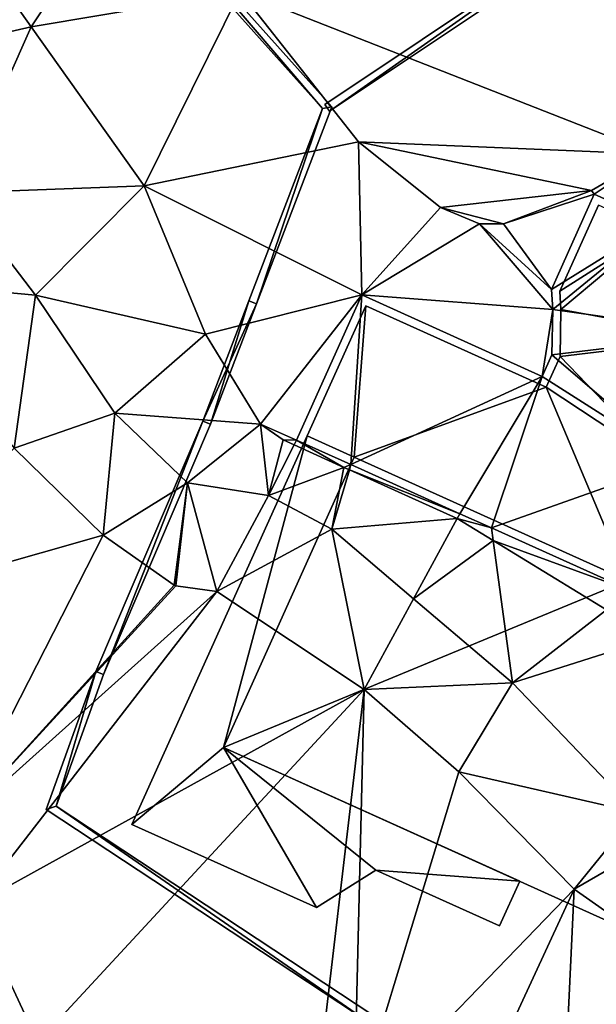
# Model space of a CAD drawing. Header units: inches. Extents: x 572839 to 573167, y 7035528 to 7035769.
# Tile 34 of 50: x 573003 to 573017, y 7035686 to 7035710. Entities that reach past the tile are written whole.
import ezdxf

# ---------------------------------------------------------------- set-up
doc = ezdxf.new("R2010")
doc.units = ezdxf.units.IN
doc.header["$MEASUREMENT"] = 0
for name, color, linetype in [('Bygning', 10, 'Continuous'), ('Objekter_Gjerde', 10, 'Continuous'), ('Terreng_ortofoto', 10, 'Continuous')]:
    doc.layers.add(name, color=color, linetype=linetype)

msp = doc.modelspace()

# ---------------------------------------------------------------- linework, layer by layer
at = {"layer": 'Bygning', "color": 74, "true_color": 0x55aa00}
for points in [[(573016.23, 7035703.64, 43.29), (573017.18, 7035705.75, 43.29), (573017.18, 7035705.75, 44.04), (573016.23, 7035703.64, 44.04)], [(573016.23, 7035703.64, 43.29), (573017.18, 7035705.75, 43.29), (573017.18, 7035705.75, 44.04), (573016.23, 7035703.64, 44.04)], [(573016.26, 7035703.19, 43.29), (573016.23, 7035703.64, 43.29), (573016.23, 7035703.64, 44.04), (573016.26, 7035703.19, 44.04)], [(573016.26, 7035703.19, 43.29), (573016.23, 7035703.64, 43.29), (573016.23, 7035703.64, 43.286), (573016.26, 7035703.19, 43.284)], [(573016.26, 7035703.19, 43.29), (573016.23, 7035703.64, 43.29), (573016.23, 7035703.64, 44.04), (573016.26, 7035703.19, 44.04)], [(573010.03, 7035700.08, 43.29), (573011.47, 7035703.28, 43.29), (573011.47, 7035703.28, 43.286), (573010.03, 7035700.08, 43.223)], [(573010.03, 7035700.08, 43.29), (573011.47, 7035703.28, 43.29), (573011.47, 7035703.28, 44.04), (573010.03, 7035700.08, 44.04)], [(573010.03, 7035700.08, 43.29), (573011.47, 7035703.28, 43.29), (573011.47, 7035703.28, 44.04), (573010.03, 7035700.08, 44.04)], [(573011.47, 7035703.28, 43.29), (573015.9, 7035701.28, 43.29), (573015.9, 7035701.28, 44.04), (573011.47, 7035703.28, 44.04)], [(573011.47, 7035703.28, 43.29), (573015.9, 7035701.28, 43.29), (573015.9, 7035701.28, 43.282), (573011.47, 7035703.28, 43.286)], [(573011.47, 7035703.28, 43.29), (573015.9, 7035701.28, 43.29), (573015.9, 7035701.28, 44.04), (573011.47, 7035703.28, 44.04)], [(573016.24, 7035702.03, 43.29), (573016.26, 7035703.19, 43.29), (573016.26, 7035703.19, 44.04), (573016.24, 7035702.03, 44.04)], [(573016.24, 7035702.03, 43.29), (573016.26, 7035703.19, 43.29), (573016.26, 7035703.19, 43.284), (573016.24, 7035702.03, 43.284)], [(573016.24, 7035702.03, 43.29), (573016.26, 7035703.19, 43.29), (573016.26, 7035703.19, 44.04), (573016.24, 7035702.03, 44.04)], [(573015.9, 7035701.28, 43.29), (573016.24, 7035702.03, 43.29), (573016.24, 7035702.03, 43.284), (573015.9, 7035701.28, 43.282)], [(573015.9, 7035701.28, 43.29), (573016.24, 7035702.03, 43.29), (573016.24, 7035702.03, 44.04), (573015.9, 7035701.28, 44.04)], [(573015.9, 7035701.28, 43.29), (573016.24, 7035702.03, 43.29), (573016.24, 7035702.03, 44.04), (573015.9, 7035701.28, 44.04)], [(573005.72, 7035690.54, 43.45), (573010.03, 7035700.08, 43.45), (573010.03, 7035700.08, 44.2), (573005.72, 7035690.54, 44.2)], [(573005.72, 7035690.54, 43.45), (573010.03, 7035700.08, 43.45), (573010.03, 7035700.08, 44.2), (573005.72, 7035690.54, 44.2)], [(573011.18, 7035699.561, 43.29), (573010.03, 7035700.08, 43.29), (573010.03, 7035700.08, 44.04), (573011.18, 7035699.561, 44.04)], [(573010.03, 7035700.08, 43.45), (573011.18, 7035699.561, 43.45), (573011.18, 7035699.561, 44.2), (573010.03, 7035700.08, 44.2)], [(573011.18, 7035699.561, 43.29), (573010.03, 7035700.08, 43.29), (573010.03, 7035700.08, 44.04), (573011.18, 7035699.561, 44.04)], [(573011.18, 7035699.561, 43.29), (573010.03, 7035700.08, 43.29), (573010.03, 7035700.08, 43.223), (573011.18, 7035699.561, 43.223)], [(573010.03, 7035700.08, 43.45), (573011.18, 7035699.561, 43.45), (573011.18, 7035699.561, 44.2), (573010.03, 7035700.08, 44.2)], [(573011.18, 7035699.561, 43.45), (573007.97, 7035692.43, 43.45), (573007.97, 7035692.43, 44.2), (573011.18, 7035699.561, 44.2)], [(573007.97, 7035692.43, 46.3), (573011.18, 7035699.561, 46.77), (573011.18, 7035699.561, 43.223), (573007.97, 7035692.43, 40.681)], [(573011.18, 7035699.561, 43.45), (573007.97, 7035692.43, 43.45), (573007.97, 7035692.43, 44.2), (573011.18, 7035699.561, 44.2)], [(573017.9, 7035696.53, 43.29), (573011.18, 7035699.561, 43.29), (573011.18, 7035699.561, 43.223), (573017.9, 7035696.53, 43.201)], [(573017.9, 7035696.53, 43.29), (573011.18, 7035699.561, 43.29), (573011.18, 7035699.561, 44.04), (573017.9, 7035696.53, 44.04)], [(573011.18, 7035699.561, 46.77), (573017.9, 7035696.53, 46.77), (573017.9, 7035696.53, 43.201), (573011.18, 7035699.561, 43.223)], [(573017.9, 7035696.53, 43.29), (573011.18, 7035699.561, 43.29), (573011.18, 7035699.561, 44.04), (573017.9, 7035696.53, 44.04)], [(573007.97, 7035692.43, 43.45), (573015.25, 7035689.15, 43.45), (573015.25, 7035689.15, 44.2), (573007.97, 7035692.43, 44.2)], [(573018.32, 7035687.76, 46.3), (573007.97, 7035692.43, 46.3), (573007.97, 7035692.43, 40.681), (573018.32, 7035687.76, 41.008)], [(573007.97, 7035692.43, 43.45), (573015.25, 7035689.15, 43.45), (573015.25, 7035689.15, 44.2), (573007.97, 7035692.43, 44.2)], [(573010.26, 7035688.5, 43.45), (573005.72, 7035690.54, 43.45), (573005.72, 7035690.54, 44.2), (573010.26, 7035688.5, 44.2)], [(573010.26, 7035688.5, 43.45), (573005.72, 7035690.54, 43.45), (573005.72, 7035690.54, 44.2), (573010.26, 7035688.5, 44.2)], [(573011.71, 7035689.42, 43.45), (573010.26, 7035688.5, 43.45), (573010.26, 7035688.5, 44.2), (573011.71, 7035689.42, 44.2)], [(573011.71, 7035689.42, 43.45), (573010.26, 7035688.5, 43.45), (573010.26, 7035688.5, 44.2), (573011.71, 7035689.42, 44.2)], [(573014.75, 7035688.05, 43.45), (573011.71, 7035689.42, 43.45), (573011.71, 7035689.42, 44.2), (573014.75, 7035688.05, 44.2)], [(573014.75, 7035688.05, 43.45), (573011.71, 7035689.42, 43.45), (573011.71, 7035689.42, 44.2), (573014.75, 7035688.05, 44.2)], [(573015.25, 7035689.15, 43.45), (573014.75, 7035688.05, 43.45), (573014.75, 7035688.05, 44.2), (573015.25, 7035689.15, 44.2)], [(573015.25, 7035689.15, 43.45), (573014.75, 7035688.05, 43.45), (573014.75, 7035688.05, 44.2), (573015.25, 7035689.15, 44.2)]]:
    msp.add_3dface(points, dxfattribs=at)
at = {"layer": 'Terreng_ortofoto'}
for points in [[(573003.25, 7035710.127, 43), (573000.48, 7035714.032, 43), (572998.28, 7035708.992, 42)], [(573003.25, 7035710.127, 43), (573005.73, 7035713.833, 44), (573000.48, 7035714.032, 43)], [(573003.25, 7035710.127, 43), (573008.38, 7035710.992, 44), (573005.73, 7035713.833, 44)], [(573008.38, 7035710.992, 44), (573018.55, 7035707.002, 44), (573023.28, 7035713.052, 44)], [(573006.02, 7035706.222, 43), (573008.38, 7035710.992, 44), (573003.25, 7035710.127, 43)], [(573006.02, 7035706.222, 43), (573011.29, 7035707.302, 44), (573008.38, 7035710.992, 44)], [(573011.29, 7035707.302, 44), (573018.55, 7035707.002, 44), (573008.38, 7035710.992, 44)], [(573001.43, 7035706.052, 42), (573003.25, 7035710.127, 43), (572998.28, 7035708.992, 42)], [(573006.02, 7035706.222, 43), (573003.25, 7035710.127, 43), (573001.43, 7035706.052, 42)], [(573006.02, 7035706.222, 43), (573011.37, 7035703.545, 43.29), (573011.29, 7035707.302, 44)], [(573011.29, 7035707.302, 44), (573011.37, 7035703.545, 43.29), (573013.3, 7035705.692, 44)], [(573011.29, 7035707.302, 44), (573013.3, 7035705.692, 44), (573017.01, 7035706.112, 44)], [(573011.29, 7035707.302, 44), (573017.01, 7035706.112, 44), (573018.55, 7035707.002, 44)], [(573018.55, 7035707.002, 44), (573017.01, 7035706.112, 44), (573017.08, 7035706.015, 43.29)], [(573018.55, 7035707.002, 44), (573017.08, 7035706.015, 43.29), (573018.654, 7035705.302, 43.29)], [(573001.43, 7035706.052, 42), (572999.55, 7035703.892, 41), (573003.35, 7035703.542, 42)], [(573006.02, 7035706.222, 43), (573001.43, 7035706.052, 42), (573003.35, 7035703.542, 42)], [(573006.02, 7035706.222, 43), (573003.35, 7035703.542, 42), (573007.53, 7035702.583, 43)], [(573006.02, 7035706.222, 43), (573007.53, 7035702.583, 43), (573011.37, 7035703.545, 43.29)], [(573013.3, 7035705.692, 44), (573014.85, 7035705.292, 44), (573017.01, 7035706.112, 44)], [(573014.85, 7035705.292, 44), (573017.08, 7035706.015, 43.29), (573017.01, 7035706.112, 44)], [(573014.85, 7035705.292, 44), (573016.027, 7035703.677, 43.29), (573017.08, 7035706.015, 43.29)], [(573018.654, 7035705.302, 43.29), (573017.08, 7035706.015, 43.29), (573016.027, 7035703.677, 43.29)], [(573011.37, 7035703.545, 43.29), (573014.26, 7035705.292, 44), (573013.3, 7035705.692, 44)], [(573014.26, 7035705.292, 44), (573014.85, 7035705.292, 44), (573013.3, 7035705.692, 44)], [(573016.06, 7035703.185, 43.29), (573014.26, 7035705.292, 44), (573011.37, 7035703.545, 43.29)], [(573014.26, 7035705.292, 44), (573016.027, 7035703.677, 43.29), (573014.85, 7035705.292, 44)], [(573016.06, 7035703.185, 43.29), (573016.027, 7035703.677, 43.29), (573014.26, 7035705.292, 44)], [(573016.06, 7035703.185, 43.29), (573018.654, 7035705.302, 43.29), (573016.027, 7035703.677, 43.29)], [(573020.314, 7035702.587, 43.29), (573018.654, 7035705.302, 43.29), (573016.06, 7035703.185, 43.29)], [(573002.83, 7035699.782, 41), (573003.35, 7035703.542, 42), (572999.55, 7035703.892, 41)], [(573002.83, 7035699.782, 41), (573005.3, 7035700.642, 42), (573003.35, 7035703.542, 42)], [(573005.3, 7035700.642, 42), (573007.53, 7035702.583, 43), (573003.35, 7035703.542, 42)], [(573008.88, 7035700.372, 43), (573011.37, 7035703.545, 43.29), (573007.53, 7035702.583, 43)], [(573008.88, 7035700.372, 43), (573009.766, 7035699.98, 43.219), (573011.37, 7035703.545, 43.29)], [(573009.766, 7035699.98, 43.219), (573011.103, 7035699.376, 43.219), (573011.37, 7035703.545, 43.29)], [(573011.103, 7035699.376, 43.219), (573015.8, 7035701.544, 43.29), (573011.37, 7035703.545, 43.29)], [(573015.8, 7035701.544, 43.29), (573016.06, 7035703.185, 43.29), (573011.37, 7035703.545, 43.29)], [(573015.8, 7035701.544, 43.29), (573016.041, 7035702.075, 43.29), (573016.06, 7035703.185, 43.29)], [(573020.314, 7035702.587, 43.29), (573016.06, 7035703.185, 43.29), (573016.041, 7035702.075, 43.29)], [(573005.3, 7035700.642, 42), (573008.88, 7035700.372, 43), (573007.53, 7035702.583, 43)], [(573020.314, 7035702.587, 43.29), (573016.041, 7035702.075, 43.29), (573019.105, 7035699.441, 43.2)], [(573019.105, 7035699.441, 43.2), (573016.041, 7035702.075, 43.29), (573015.8, 7035701.544, 43.29)], [(573011.103, 7035699.376, 43.219), (573013.78, 7035698.169, 43.212), (573015.8, 7035701.544, 43.29)], [(573013.78, 7035698.169, 43.212), (573014.552, 7035697.821, 43.21), (573015.8, 7035701.544, 43.29)], [(573019.105, 7035699.441, 43.2), (573015.8, 7035701.544, 43.29), (573014.552, 7035697.821, 43.21)], [(573005.02, 7035697.642, 41), (573005.3, 7035700.642, 42), (573002.83, 7035699.782, 41)], [(573005.02, 7035697.642, 41), (573007.09, 7035698.932, 42), (573005.3, 7035700.642, 42)], [(573005.3, 7035700.642, 42), (573007.09, 7035698.932, 42), (573008.88, 7035700.372, 43)], [(573009.08, 7035698.622, 42), (573008.88, 7035700.372, 43), (573007.09, 7035698.932, 42)], [(573009.08, 7035698.622, 42), (573009.44, 7035699.982, 43), (573008.88, 7035700.372, 43)], [(573008.88, 7035700.372, 43), (573009.44, 7035699.982, 43), (573009.766, 7035699.98, 43.219)], [(573009.08, 7035698.622, 42), (573009.706, 7035699.862, 43), (573009.44, 7035699.982, 43)], [(573009.44, 7035699.982, 43), (573009.706, 7035699.862, 43), (573009.766, 7035699.98, 43.219)], [(573009.706, 7035699.862, 43), (573010.926, 7035699.31, 43), (573009.766, 7035699.98, 43.219)], [(573010.926, 7035699.31, 43), (573011.103, 7035699.376, 43.219), (573009.766, 7035699.98, 43.219)], [(572998.914, 7035695.909, 40.31), (573005.02, 7035697.642, 41), (573002.83, 7035699.782, 41)], [(573009.08, 7035698.622, 42), (573010.926, 7035699.31, 43), (573009.706, 7035699.862, 43)], [(573010.63, 7035697.792, 42), (573010.926, 7035699.31, 43), (573009.08, 7035698.622, 42)], [(573010.63, 7035697.792, 42), (573011.065, 7035699.248, 43), (573010.926, 7035699.31, 43)], [(573013.71, 7035698.052, 43), (573011.065, 7035699.248, 43), (573010.63, 7035697.792, 42)], [(573011.065, 7035699.248, 43), (573011.103, 7035699.376, 43.219), (573010.926, 7035699.31, 43)], [(573011.065, 7035699.248, 43), (573013.78, 7035698.169, 43.212), (573011.103, 7035699.376, 43.219)], [(573013.71, 7035698.052, 43), (573013.78, 7035698.169, 43.212), (573011.065, 7035699.248, 43)], [(573017.982, 7035696.274, 43.2), (573019.105, 7035699.441, 43.2), (573014.552, 7035697.821, 43.21)], [(573005.02, 7035697.642, 41), (573006.764, 7035696.414, 41), (573007.09, 7035698.932, 42)], [(573006.764, 7035696.414, 41), (573006.8, 7035696.399, 41), (573007.09, 7035698.932, 42)], [(573007.81, 7035696.262, 41), (573007.09, 7035698.932, 42), (573006.8, 7035696.399, 41)], [(573007.81, 7035696.262, 41), (573009.08, 7035698.622, 42), (573007.09, 7035698.932, 42)], [(573010.63, 7035697.792, 42), (573009.08, 7035698.622, 42), (573007.81, 7035696.262, 41)], [(573013.71, 7035698.052, 43), (573010.63, 7035697.792, 42), (573012.642, 7035696.084, 42)], [(573013.71, 7035698.052, 43), (573012.642, 7035696.084, 42), (573014.594, 7035697.513, 43)], [(573013.71, 7035698.052, 43), (573014.552, 7035697.821, 43.21), (573013.78, 7035698.169, 43.212)], [(573013.71, 7035698.052, 43), (573014.594, 7035697.513, 43), (573014.552, 7035697.821, 43.21)], [(573017.982, 7035696.274, 43.2), (573014.552, 7035697.821, 43.21), (573014.594, 7035697.513, 43)], [(572998.914, 7035695.909, 40.31), (573001.34, 7035690.462, 40), (573005.02, 7035697.642, 41)], [(573005.02, 7035697.642, 41), (573001.34, 7035690.462, 40), (573006.764, 7035696.414, 41)], [(573010.63, 7035697.792, 42), (573007.81, 7035696.262, 41), (573011.43, 7035693.852, 41)], [(573010.63, 7035697.792, 42), (573011.43, 7035693.852, 41), (573012.642, 7035696.084, 42)], [(573012.642, 7035696.084, 42), (573015.07, 7035694.022, 42), (573014.594, 7035697.513, 43)], [(573017.982, 7035696.274, 43.2), (573014.594, 7035697.513, 43), (573017.384, 7035695.811, 43)], [(573014.594, 7035697.513, 43), (573015.07, 7035694.022, 42), (573017.384, 7035695.811, 43)], [(573006.764, 7035696.414, 41), (573001.34, 7035690.462, 40), (573006.8, 7035696.399, 41)], [(573007.81, 7035696.262, 41), (573006.8, 7035696.399, 41), (573001.34, 7035690.462, 40)], [(573007.81, 7035696.262, 41), (573001.34, 7035690.462, 40), (573001.84, 7035688.562, 40)], [(573007.81, 7035696.262, 41), (573001.84, 7035688.562, 40), (573011.43, 7035693.852, 41)], [(573012.642, 7035696.084, 42), (573011.43, 7035693.852, 41), (573015.07, 7035694.022, 42)], [(573018.53, 7035695.112, 43), (573017.384, 7035695.811, 43), (573015.07, 7035694.022, 42)], [(573018.53, 7035695.112, 43), (573015.07, 7035694.022, 42), (573018.12, 7035690.833, 42)], [(573011.43, 7035693.852, 41), (573013.75, 7035691.833, 41), (573015.07, 7035694.022, 42)], [(573013.75, 7035691.833, 41), (573018.12, 7035690.833, 42), (573015.07, 7035694.022, 42)], [(573001.84, 7035688.562, 40), (573003.41, 7035685.192, 40), (573011.43, 7035693.852, 41)], [(573003.41, 7035685.192, 40), (573010.14, 7035682.922, 40), (573011.43, 7035693.852, 41)], [(573011.43, 7035693.852, 41), (573010.14, 7035682.922, 40), (573011.17, 7035683.352, 40)], [(573011.43, 7035693.852, 41), (573011.17, 7035683.352, 40), (573013.75, 7035691.833, 41)], [(573013.75, 7035691.833, 41), (573011.17, 7035683.352, 40), (573016.59, 7035688.952, 41)], [(573013.75, 7035691.833, 41), (573016.59, 7035688.952, 41), (573018.12, 7035690.833, 42)], [(573016.59, 7035688.952, 41), (573019.22, 7035690.472, 42), (573018.12, 7035690.833, 42)], [(573018.9, 7035687.323, 41), (573019.22, 7035690.472, 42), (573016.59, 7035688.952, 41)], [(573016.59, 7035688.952, 41), (573011.17, 7035683.352, 40), (573013.92, 7035683.182, 40)], [(573016.59, 7035688.952, 41), (573013.92, 7035683.182, 40), (573016.34, 7035683.732, 40)], [(573018.9, 7035687.323, 41), (573016.59, 7035688.952, 41), (573016.34, 7035683.732, 40)], [(573001.84, 7035688.562, 40), (573001.42, 7035685.682, 39), (573003.41, 7035685.192, 40)], [(573018.9, 7035687.323, 41), (573016.34, 7035683.732, 40), (573020.14, 7035683.442, 40)]]:
    msp.add_3dface(points, dxfattribs=at)

# ---------------------------------------------------------------- meshes
at = {"layer": 'Bygning', "color": 74, "true_color": 0x55aa00}
mesh = msp.add_polyface(dxfattribs=at)
corners = [(573015.9, 7035701.28, 43.29), (573011.18, 7035699.561, 43.29), (573017.9, 7035696.53, 43.29), (573019.11, 7035699.22, 43.29), (573018.84, 7035699.34, 43.29), (573011.47, 7035703.28, 43.29), (573010.03, 7035700.08, 43.29), (573020.22, 7035702.41, 43.29), (573020.05, 7035702.49, 43.29), (573020.78, 7035704.09, 43.29), (573018.57, 7035705.12, 43.29), (573016.23, 7035703.64, 43.29), (573017.18, 7035705.75, 43.29), (573016.26, 7035703.19, 43.29), (573016.24, 7035702.03, 43.29)]
mesh.append_faces([[corners[k] for k in face] for face in [(13, 8, 10), (4, 8, 14), (4, 0, 2), (14, 8, 13), (4, 14, 0), (0, 5, 1), (13, 10, 11), (11, 10, 12), (9, 10, 8), (7, 8, 4), (1, 5, 6), (2, 3, 4), (0, 1, 2)]])
mesh = msp.add_polyface(dxfattribs=at)
corners = [(573015.9, 7035701.28, 43.29), (573011.18, 7035699.561, 43.29), (573017.9, 7035696.53, 43.29), (573019.11, 7035699.22, 43.29), (573018.84, 7035699.34, 43.29), (573011.47, 7035703.28, 43.29), (573010.03, 7035700.08, 43.29), (573020.22, 7035702.41, 43.29), (573020.05, 7035702.49, 43.29), (573020.78, 7035704.09, 43.29), (573018.57, 7035705.12, 43.29), (573016.23, 7035703.64, 43.29), (573017.18, 7035705.75, 43.29), (573016.26, 7035703.19, 43.29), (573016.24, 7035702.03, 43.29)]
mesh.append_faces([[corners[k] for k in face] for face in [(13, 8, 10), (4, 8, 14), (4, 0, 2), (14, 8, 13), (4, 14, 0), (0, 5, 1), (13, 10, 11), (11, 10, 12), (9, 10, 8), (7, 8, 4), (1, 5, 6), (2, 3, 4), (0, 1, 2)]])
mesh = msp.add_polyface(dxfattribs=at)
corners = [(573014.75, 7035688.05, 43.45), (573015.25, 7035689.15, 43.45), (573011.71, 7035689.42, 43.45), (573007.97, 7035692.43, 43.45), (573010.26, 7035688.5, 43.45), (573005.72, 7035690.54, 43.45), (573011.18, 7035699.561, 43.45), (573010.03, 7035700.08, 43.45)]
mesh.append_faces([[corners[k] for k in face] for face in [(5, 3, 7), (1, 3, 2), (3, 6, 7), (4, 3, 5), (2, 3, 4), (0, 1, 2)]])
mesh = msp.add_polyface(dxfattribs=at)
corners = [(573014.75, 7035688.05, 43.45), (573015.25, 7035689.15, 43.45), (573011.71, 7035689.42, 43.45), (573007.97, 7035692.43, 43.45), (573010.26, 7035688.5, 43.45), (573005.72, 7035690.54, 43.45), (573011.18, 7035699.561, 43.45), (573010.03, 7035700.08, 43.45)]
mesh.append_faces([[corners[k] for k in face] for face in [(5, 3, 7), (1, 3, 2), (3, 6, 7), (4, 3, 5), (2, 3, 4), (0, 1, 2)]])
mesh = msp.add_polyface(dxfattribs=at)
corners = [(573018.32, 7035687.76, 46.3), (573017.9, 7035696.53, 46.77), (573007.97, 7035692.43, 46.3), (573011.18, 7035699.561, 46.77), (573021.54, 7035694.89, 46.77)]
mesh.append_faces([[corners[k] for k in face] for face in [(4, 1, 0), (2, 1, 3), (0, 1, 2)]])
mesh = msp.add_polyface(dxfattribs=at)
corners = [(573018.32, 7035687.76, 46.3), (573017.9, 7035696.53, 46.77), (573007.97, 7035692.43, 46.3), (573011.18, 7035699.561, 46.77), (573021.54, 7035694.89, 46.77)]
mesh.append_faces([[corners[k] for k in face] for face in [(4, 1, 0), (2, 1, 3), (0, 1, 2)]])
at = {"layer": 'Objekter_Gjerde', "color": 24, "true_color": 0xaa170d}
mesh = msp.add_polyface(dxfattribs=at)
corners = [(573017.633, 7035713.012, 45.63), (573017.747, 7035712.848, 45.63), (573030.948, 7035722.349, 43.67), (573030.832, 7035722.511, 43.67), (573010.576, 7035708.057, 45.53), (573010.464, 7035708.223, 45.53), (573017.633, 7035713.012, 44.366), (573017.747, 7035712.848, 44.327), (573030.948, 7035722.349, 42.656), (573030.832, 7035722.511, 42.649), (573010.576, 7035708.057, 43.984), (573010.464, 7035708.223, 43.987)]
mesh.append_faces([[corners[k] for k in face] for face in [(0, 3, 6), (3, 9, 6), (11, 10, 6), (10, 7, 6), (8, 9, 6), (6, 7, 8), (5, 4, 0), (4, 1, 0), (2, 3, 0), (0, 1, 2), (3, 2, 8), (3, 8, 9), (2, 1, 7), (2, 7, 8), (4, 5, 11), (4, 11, 10), (2, 1, 7), (2, 7, 8), (1, 4, 7), (4, 10, 7), (4, 5, 11), (4, 11, 10), (5, 0, 6), (5, 6, 11), (1, 4, 7), (4, 10, 7), (0, 3, 6), (3, 9, 6), (5, 0, 6), (5, 6, 11), (3, 2, 8), (3, 8, 9), (11, 10, 6), (10, 7, 6), (8, 9, 6), (6, 7, 8), (5, 4, 0), (4, 1, 0), (2, 3, 0), (0, 1, 2)]], dxfattribs={"color": 25})
mesh = msp.add_polyface(dxfattribs=at)
corners = [(573017.633, 7035713.012, 45.63), (573017.747, 7035712.848, 45.63), (573030.948, 7035722.349, 43.67), (573030.832, 7035722.511, 43.67), (573010.576, 7035708.057, 45.53), (573010.464, 7035708.223, 45.53), (573017.633, 7035713.012, 44.366), (573017.747, 7035712.848, 44.327), (573030.948, 7035722.349, 42.656), (573030.832, 7035722.511, 42.649), (573010.576, 7035708.057, 43.984), (573010.464, 7035708.223, 43.987)]
mesh.append_faces([[corners[k] for k in face] for face in [(0, 3, 6), (3, 9, 6), (11, 10, 6), (10, 7, 6), (8, 9, 6), (6, 7, 8), (5, 4, 0), (4, 1, 0), (2, 3, 0), (0, 1, 2), (3, 2, 8), (3, 8, 9), (2, 1, 7), (2, 7, 8), (4, 5, 11), (4, 11, 10), (2, 1, 7), (2, 7, 8), (1, 4, 7), (4, 10, 7), (4, 5, 11), (4, 11, 10), (5, 0, 6), (5, 6, 11), (1, 4, 7), (4, 10, 7), (0, 3, 6), (3, 9, 6), (5, 0, 6), (5, 6, 11), (3, 2, 8), (3, 8, 9), (11, 10, 6), (10, 7, 6), (8, 9, 6), (6, 7, 8), (5, 4, 0), (4, 1, 0), (2, 3, 0), (0, 1, 2)]])
mesh = msp.add_polyface(dxfattribs=at)
corners = [(573004.656, 7035714.845, 45.4), (573010.635, 7035708.161, 44.003), (573004.656, 7035714.845, 43.907), (573010.635, 7035708.161, 45.71), (573004.102, 7035715.218, 45.35), (573004.258, 7035715.342, 43.885), (573004.102, 7035715.218, 43.839), (573004.258, 7035715.342, 45.35), (573004.504, 7035714.715, 45.4), (573004.504, 7035714.715, 43.862), (573010.405, 7035708.119, 43.967), (573010.405, 7035708.119, 45.71), (573008.597, 7035703.396, 44.28), (573008.597, 7035703.396, 43.099), (573008.783, 7035703.324, 43.107), (573008.783, 7035703.324, 44.28)]
mesh.append_faces([[corners[k] for k in face] for face in [(15, 12, 14), (12, 13, 14), (12, 11, 10), (12, 10, 13), (11, 8, 10), (8, 9, 10), (8, 4, 9), (4, 6, 9), (4, 7, 5), (4, 5, 6), (11, 0, 8), (0, 4, 8), (12, 15, 11), (15, 3, 11), (11, 3, 0), (0, 7, 4), (11, 0, 8), (0, 4, 8), (12, 15, 11), (15, 3, 11), (11, 3, 0), (0, 7, 4), (10, 2, 9), (2, 6, 9), (13, 14, 10), (14, 1, 10), (10, 1, 2), (2, 5, 6), (10, 2, 9), (2, 6, 9), (13, 14, 10), (14, 1, 10), (10, 1, 2), (2, 5, 6), (7, 0, 2), (7, 2, 5), (3, 15, 1), (15, 14, 1), (7, 0, 2), (7, 2, 5), (0, 3, 1), (0, 1, 2), (3, 15, 1), (15, 14, 1), (15, 12, 14), (12, 13, 14), (8, 4, 9), (4, 6, 9), (12, 11, 10), (12, 10, 13), (11, 8, 10), (8, 9, 10), (4, 7, 5), (4, 5, 6), (0, 3, 1), (0, 1, 2)]], dxfattribs={"color": 25})
mesh = msp.add_polyface(dxfattribs=at)
corners = [(573004.656, 7035714.845, 45.4), (573010.635, 7035708.161, 44.003), (573004.656, 7035714.845, 43.907), (573010.635, 7035708.161, 45.71), (573004.102, 7035715.218, 45.35), (573004.258, 7035715.342, 43.885), (573004.102, 7035715.218, 43.839), (573004.258, 7035715.342, 45.35), (573004.504, 7035714.715, 45.4), (573004.504, 7035714.715, 43.862), (573010.405, 7035708.119, 43.967), (573010.405, 7035708.119, 45.71), (573008.597, 7035703.396, 44.28), (573008.597, 7035703.396, 43.099), (573008.783, 7035703.324, 43.107), (573008.783, 7035703.324, 44.28)]
mesh.append_faces([[corners[k] for k in face] for face in [(15, 12, 14), (12, 13, 14), (12, 11, 10), (12, 10, 13), (11, 8, 10), (8, 9, 10), (8, 4, 9), (4, 6, 9), (4, 7, 5), (4, 5, 6), (11, 0, 8), (0, 4, 8), (12, 15, 11), (15, 3, 11), (11, 3, 0), (0, 7, 4), (11, 0, 8), (0, 4, 8), (12, 15, 11), (15, 3, 11), (11, 3, 0), (0, 7, 4), (10, 2, 9), (2, 6, 9), (13, 14, 10), (14, 1, 10), (10, 1, 2), (2, 5, 6), (10, 2, 9), (2, 6, 9), (13, 14, 10), (14, 1, 10), (10, 1, 2), (2, 5, 6), (7, 0, 2), (7, 2, 5), (3, 15, 1), (15, 14, 1), (7, 0, 2), (7, 2, 5), (0, 3, 1), (0, 1, 2), (3, 15, 1), (15, 14, 1), (15, 12, 14), (12, 13, 14), (8, 4, 9), (4, 6, 9), (12, 11, 10), (12, 10, 13), (11, 8, 10), (8, 9, 10), (4, 7, 5), (4, 5, 6), (0, 3, 1), (0, 1, 2)]])
mesh = msp.add_polyface(dxfattribs=at)
corners = [(573008.597, 7035703.396, 43.099), (573007.653, 7035700.372, 42.632), (573008.783, 7035703.324, 43.107), (573013.887, 7035684.282, 40.192), (573011.554, 7035685.677, 40.244), (573013.773, 7035684.118, 40.164), (573011.666, 7035685.843, 40.269), (573003.861, 7035690.99, 40.326), (573004.837, 7035694.297, 40.644), (573003.619, 7035690.91, 40.302), (573007.467, 7035700.448, 42.597), (573005.023, 7035694.223, 40.639), (573008.783, 7035703.324, 44.28), (573008.597, 7035703.396, 44.28), (573007.467, 7035700.448, 43.4), (573007.653, 7035700.372, 43.4), (573013.887, 7035684.282, 41.15), (573011.554, 7035685.677, 41.27), (573013.773, 7035684.118, 41.15), (573011.666, 7035685.843, 41.27), (573003.861, 7035690.99, 41.4), (573004.837, 7035694.297, 41.52), (573003.619, 7035690.91, 41.4), (573005.023, 7035694.223, 41.52)]
mesh.append_faces([[corners[k] for k in face] for face in [(21, 14, 10), (21, 10, 8), (12, 15, 2), (15, 1, 2), (14, 13, 0), (14, 0, 10), (12, 15, 2), (15, 1, 2), (15, 23, 1), (23, 11, 1), (23, 20, 11), (20, 7, 11), (14, 13, 0), (14, 0, 10), (20, 19, 7), (19, 6, 7), (18, 17, 4), (18, 4, 5), (19, 16, 6), (16, 3, 6), (18, 17, 4), (18, 4, 5), (16, 18, 3), (18, 5, 3), (16, 18, 3), (18, 5, 3), (17, 22, 9), (17, 9, 4), (22, 21, 8), (22, 8, 9), (13, 12, 2), (13, 2, 0), (15, 23, 1), (23, 11, 1), (23, 20, 11), (20, 7, 11), (20, 19, 7), (19, 6, 7), (19, 16, 6), (16, 3, 6), (22, 21, 8), (22, 8, 9), (17, 22, 9), (17, 9, 4), (21, 14, 10), (21, 10, 8), (13, 12, 2), (13, 2, 0), (19, 20, 17), (23, 21, 20), (17, 20, 22), (14, 23, 15), (14, 21, 23), (20, 21, 22), (19, 17, 16), (16, 17, 18), (14, 15, 12), (12, 13, 14), (19, 20, 17), (23, 21, 20), (17, 20, 22), (14, 23, 15), (14, 21, 23), (20, 21, 22), (19, 17, 16), (16, 17, 18), (14, 15, 12), (12, 13, 14), (6, 7, 4), (11, 8, 7), (4, 7, 9), (10, 11, 1), (1, 0, 10), (10, 8, 11), (7, 8, 9), (6, 4, 3), (3, 4, 5), (0, 1, 2), (6, 7, 4), (11, 8, 7), (4, 7, 9), (10, 11, 1), (1, 0, 10), (10, 8, 11), (7, 8, 9), (6, 4, 3), (3, 4, 5), (0, 1, 2)]], dxfattribs={"color": 25})
mesh = msp.add_polyface(dxfattribs=at)
corners = [(573008.597, 7035703.396, 43.099), (573007.653, 7035700.372, 42.632), (573008.783, 7035703.324, 43.107), (573013.887, 7035684.282, 40.192), (573011.554, 7035685.677, 40.244), (573013.773, 7035684.118, 40.164), (573011.666, 7035685.843, 40.269), (573003.861, 7035690.99, 40.326), (573004.837, 7035694.297, 40.644), (573003.619, 7035690.91, 40.302), (573007.467, 7035700.448, 42.597), (573005.023, 7035694.223, 40.639), (573008.783, 7035703.324, 44.28), (573008.597, 7035703.396, 44.28), (573007.467, 7035700.448, 43.4), (573007.653, 7035700.372, 43.4), (573013.887, 7035684.282, 41.15), (573011.554, 7035685.677, 41.27), (573013.773, 7035684.118, 41.15), (573011.666, 7035685.843, 41.27), (573003.861, 7035690.99, 41.4), (573004.837, 7035694.297, 41.52), (573003.619, 7035690.91, 41.4), (573005.023, 7035694.223, 41.52)]
mesh.append_faces([[corners[k] for k in face] for face in [(21, 14, 10), (21, 10, 8), (12, 15, 2), (15, 1, 2), (14, 13, 0), (14, 0, 10), (12, 15, 2), (15, 1, 2), (15, 23, 1), (23, 11, 1), (23, 20, 11), (20, 7, 11), (14, 13, 0), (14, 0, 10), (20, 19, 7), (19, 6, 7), (18, 17, 4), (18, 4, 5), (19, 16, 6), (16, 3, 6), (18, 17, 4), (18, 4, 5), (16, 18, 3), (18, 5, 3), (16, 18, 3), (18, 5, 3), (17, 22, 9), (17, 9, 4), (22, 21, 8), (22, 8, 9), (13, 12, 2), (13, 2, 0), (15, 23, 1), (23, 11, 1), (23, 20, 11), (20, 7, 11), (20, 19, 7), (19, 6, 7), (19, 16, 6), (16, 3, 6), (22, 21, 8), (22, 8, 9), (17, 22, 9), (17, 9, 4), (21, 14, 10), (21, 10, 8), (13, 12, 2), (13, 2, 0), (19, 20, 17), (23, 21, 20), (17, 20, 22), (14, 23, 15), (14, 21, 23), (20, 21, 22), (19, 17, 16), (16, 17, 18), (14, 15, 12), (12, 13, 14), (19, 20, 17), (23, 21, 20), (17, 20, 22), (14, 23, 15), (14, 21, 23), (20, 21, 22), (19, 17, 16), (16, 17, 18), (14, 15, 12), (12, 13, 14), (6, 7, 4), (11, 8, 7), (4, 7, 9), (10, 11, 1), (1, 0, 10), (10, 8, 11), (7, 8, 9), (6, 4, 3), (3, 4, 5), (0, 1, 2), (6, 7, 4), (11, 8, 7), (4, 7, 9), (10, 11, 1), (1, 0, 10), (10, 8, 11), (7, 8, 9), (6, 4, 3), (3, 4, 5), (0, 1, 2)]])

doc.saveas('drawing.dxf')
